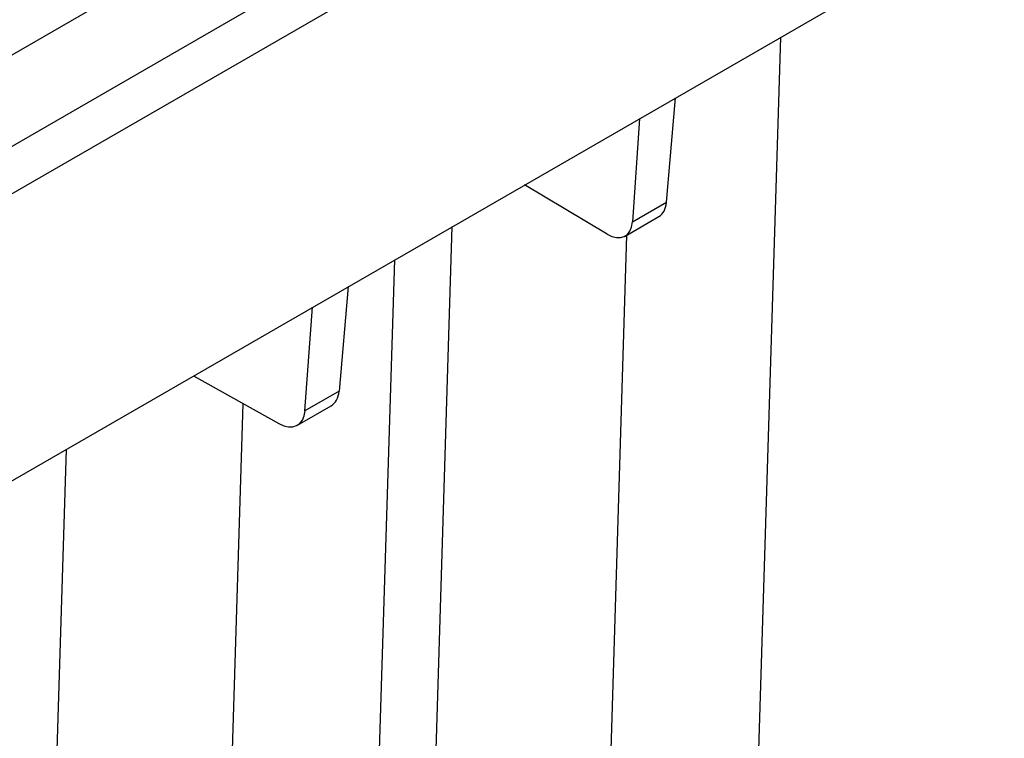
# Model space of a CAD drawing. Header units: millimetres. Extents: x 51 to 2966, y 67 to 3970.
# Tile 83 of 85: x 2432 to 2699, y 3022 to 3217. Entities that reach past the tile are written whole.
import ezdxf

# ---------------------------------------------------------------- set-up
doc = ezdxf.new("R2010")
doc.units = ezdxf.units.MM

msp = doc.modelspace()

# ---------------------------------------------------------------- linework, layer by layer
at = {"color": 7, "linetype": 'Continuous', "lineweight": 25}
for p, q in [((2276.56, 3094.45), (2834.93, 3416.79)), ((2840.59, 3407.1), (2282.22, 3084.76)), ((2173.65, 2944.21), (2951.47, 3393.23)), ((2429.6, 3207.58), (2638.95, 3328.44)), ((2607.19, 3167.52), (2609.61, 3195.88)), ((2599.92, 3190.29), (2597.95, 3162.18)), ((2591.08, 3158.9), (2568.71, 3172.27)), ((2597.95, 3162.18), (2607.19, 3167.52)), ((2595.98, 3158.34), (2605.14, 3163.63)), ((2543.5, 2980.89), (2549.04, 3160.92)), ((2520.84, 3144.64), (2518.34, 3116.23)), ((2509.1, 3110.89), (2511.15, 3139.05)), ((2478.82, 3120.38), (2501.99, 3107.47)), ((2518.34, 3116.23), (2509.1, 3110.89)), ((2507.06, 3107.01), (2516.22, 3112.3)), ((2438.75, 2918.07), (2444.36, 3100.49))]:
    msp.add_line(p, q, dxfattribs=at)
at = {"color": 8, "linetype": 'Continuous', "lineweight": 25}
for p, q in [((2638.12, 3212.34), (2625.24, 2793.93)), ((2592.03, 3014.71), (2596.46, 3158.62)), ((2527.69, 2964.87), (2533.45, 3151.92)), ((2492.24, 3112.9), (2487.4, 2955.94))]:
    msp.add_line(p, q, dxfattribs=at)
at = {"color": 7, "linetype": 'Continuous', "lineweight": 25}
for centre, major_axis, ratio, start_param, end_param in [((2600.27, 3172.37), (-4.8, 8.77), 0.572148, 3.154452, 3.852665), ((2591.02, 3167.03), (-4.94, 8.7), 0.562244, 2.360417, 3.843947), ((2511.18, 3120.94), (-5.07, 8.62), 0.592475, 3.136994, 3.835207), ((2501.93, 3115.6), (-5.2, 8.55), 0.58222, 2.34296, 3.82649)]:
    msp.add_ellipse(centre, major_axis=major_axis, ratio=ratio, start_param=start_param, end_param=end_param, dxfattribs=at)

doc.saveas('drawing.dxf')
